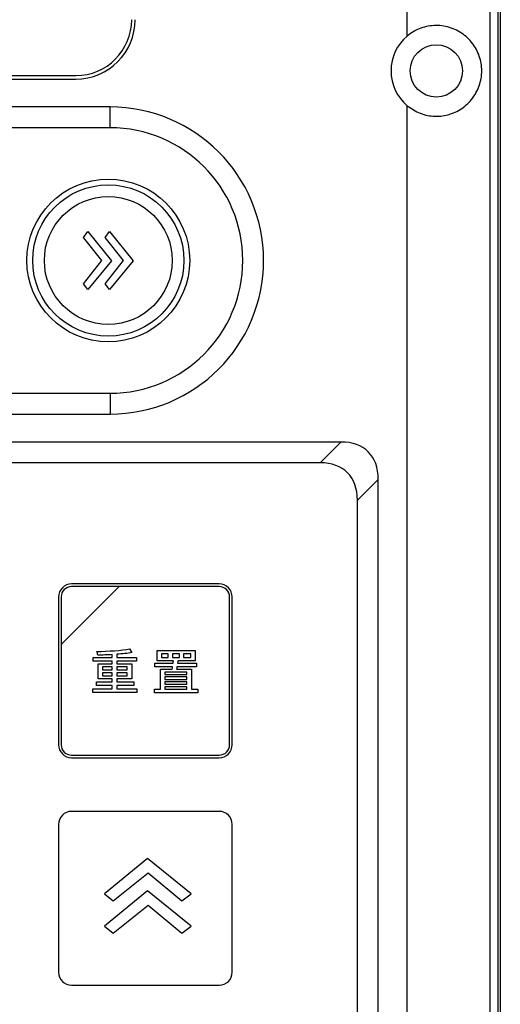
# Model space of a CAD drawing. Header units: millimetres. Extents: x 7180 to 8943, y -2677 to -1782.
# Tile 70 of 101: x 7459 to 7500, y -2176 to -2091. Entities that reach past the tile are written whole.
import ezdxf

# ---------------------------------------------------------------- set-up
doc = ezdxf.new("R2010")
doc.units = ezdxf.units.MM
doc.header["$LTSCALE"] = 3

msp = doc.modelspace()

# ---------------------------------------------------------------- linework, layer by layer
at = {"linetype": 'Continuous', "lineweight": 30}
for p, q in [((7499.996, -1937.614), (7499.996, -2253.614)), ((7491.996, -2092.62), (7491.996, -1945.614)), ((7286.496, -2096.014), (7463.496, -2096.014)), ((7286.496, -2096.314), (7463.496, -2096.314)), ((7466.436, -2098.714), (7283.556, -2098.714)), ((7466.436, -2100.501), (7466.436, -2098.714)), ((7491.996, -2245.614), (7491.996, -2098.607)), ((7466.436, -2100.501), (7283.556, -2100.501)), ((7283.556, -2123.326), (7466.436, -2123.326)), ((7466.436, -2123.326), (7466.436, -2125.114)), ((7283.556, -2125.114), (7466.436, -2125.114)), ((7486.282, -2127.514), (7263.71, -2127.514)), ((7484.494, -2129.301), (7486.282, -2127.514)), ((7484.494, -2129.301), (7265.497, -2129.301)), ((7489.496, -2130.728), (7487.708, -2132.515)), ((7489.496, -2241.8), (7489.496, -2130.728)), ((7487.708, -2240.012), (7487.708, -2132.515))]:
    msp.add_line(p, q, dxfattribs=at)
at = {"linetype": 'Continuous', "lineweight": 30, "flags": 128}
msp.add_lwpolyline([(7499.108, -2252.732), (7499.108, -2252.732), (7499.108, -2250.732), (7499.108, -2242.732), (7499.11, -2210.732), (7499.112, -2082.732), (7499.108, -1938.496), (7499.108, -1938.496)], dxfattribs=at)
at = {"linetype": 'Continuous', "lineweight": 30}
msp.add_circle((7494.496, -2095.614), 2.25, dxfattribs=at)
for centre, radius, start, end in [((7463.496, -2091.214), 5.1, 270, 0), ((7463.496, -2091.214), 4.8, 270, 0), ((7494.496, -2095.614), 3.9, 129.86834, 230.13166), ((7466.436, -2111.914), 13.2, 270, 90), ((7466.436, -2111.914), 11.412, 270, 90)]:
    msp.add_arc(centre, radius, start, end, dxfattribs=at)
for centre in [(7481.717, -2135.292), (7479.93, -2137.08)]:
    msp.add_ellipse(centre, major_axis=(-6.929, -6.929), ratio=0.510274, start_param=2.66976, end_param=3.613425, dxfattribs=at)
for points, knots in [([(7499.792, -1937.614), (7499.788, -1939.673), (7499.781, -1943.797), (7499.805, -1959.987), (7499.762, -2022.393), (7499.792, -2089.397), (7499.788, -2161.439), (7499.796, -2188.637), (7499.786, -2210.474), (7499.78, -2215.208), (7499.779, -2216.519)], [0, 0, 0, 0, 0.022161, 0.044387, 0.174176, 0.693334, 0.765126, 0.949054, 0.985882, 1, 1, 1, 1]), ([(7491.996, -2098.607), (7492.356, -2098.853), (7493.077, -2099.345), (7494.385, -2099.58), (7495.683, -2099.405), (7496.864, -2098.806), (7497.792, -2097.839), (7498.344, -2096.611), (7498.454, -2095.29), (7498.137, -2094.035), (7497.44, -2092.95), (7496.413, -2092.132), (7495.144, -2091.689), (7493.798, -2091.703), (7492.72, -2092.079), (7492.183, -2092.48), (7491.996, -2092.62)], [0, 0, 0, 0, 0.073123, 0.146253, 0.219342, 0.293647, 0.369574, 0.445312, 0.518448, 0.589379, 0.660986, 0.735271, 0.811387, 0.88683, 0.96053, 1, 1, 1, 1]), ([(7466.287, -2118.91), (7466.287, -2118.91), (7466.287, -2118.91), (7466.287, -2118.91), (7466.287, -2118.91), (7470.137, -2118.91), (7473.287, -2115.76), (7473.287, -2111.91), (7473.287, -2111.91), (7473.287, -2111.91), (7473.287, -2111.91), (7473.287, -2111.91), (7473.287, -2111.91), (7473.287, -2108.06), (7470.137, -2104.91), (7466.287, -2104.91), (7466.287, -2104.91), (7466.287, -2104.91), (7466.287, -2104.91), (7466.287, -2104.91), (7466.287, -2104.91), (7462.437, -2104.91), (7459.287, -2108.06), (7459.287, -2111.91), (7459.287, -2111.91), (7459.287, -2111.91), (7459.287, -2111.91), (7459.287, -2111.91), (7459.287, -2111.91), (7459.287, -2115.76), (7462.437, -2118.91), (7466.287, -2118.91)], [0, 0, 0, 0, 0.111111, 0.111111, 0.111111, 0.111111, 0.222222, 0.222222, 0.222222, 0.222222, 0.333333, 0.333333, 0.333333, 0.333333, 0.444444, 0.444444, 0.444444, 0.444444, 0.555556, 0.555556, 0.555556, 0.555556, 0.666667, 0.666667, 0.666667, 0.666667, 0.777778, 0.777778, 0.777778, 0.777778, 1, 1, 1, 1]), ([(7472.787, -2111.91), (7472.787, -2108.321), (7469.877, -2105.41), (7466.287, -2105.41), (7466.287, -2105.41), (7462.697, -2105.41), (7459.787, -2108.321), (7459.787, -2111.91), (7459.787, -2111.91), (7459.787, -2115.5), (7462.697, -2118.41), (7466.287, -2118.41), (7466.287, -2118.41), (7469.877, -2118.41), (7472.787, -2115.5), (7472.787, -2111.91)], [0, 0, 0, 0, 0.2, 0.2, 0.2, 0.2, 0.4, 0.4, 0.4, 0.4, 0.6, 0.6, 0.6, 0.6, 1, 1, 1, 1]), ([(7466.287, -2117.411), (7466.287, -2117.411), (7466.287, -2117.411), (7466.287, -2117.411), (7466.287, -2117.411), (7469.312, -2117.411), (7471.787, -2114.935), (7471.787, -2111.911), (7471.787, -2111.911), (7471.787, -2111.911), (7471.787, -2111.91), (7471.787, -2111.91), (7471.787, -2111.91), (7471.787, -2108.885), (7469.312, -2106.41), (7466.287, -2106.41), (7466.287, -2106.41), (7466.287, -2106.41), (7466.287, -2106.41), (7466.287, -2106.41), (7466.287, -2106.41), (7463.262, -2106.41), (7460.787, -2108.885), (7460.787, -2111.91), (7460.787, -2111.91), (7460.787, -2111.91), (7460.787, -2111.911), (7460.787, -2111.911), (7460.787, -2111.911), (7460.787, -2114.935), (7463.262, -2117.411), (7466.287, -2117.411)], [0, 0, 0, 0, 0.111111, 0.111111, 0.111111, 0.111111, 0.222222, 0.222222, 0.222222, 0.222222, 0.333333, 0.333333, 0.333333, 0.333333, 0.444444, 0.444444, 0.444444, 0.444444, 0.555556, 0.555556, 0.555556, 0.555556, 0.666667, 0.666667, 0.666667, 0.666667, 0.777778, 0.777778, 0.777778, 0.777778, 1, 1, 1, 1]), ([(7464.537, -2114.408), (7464.537, -2114.408), (7466.571, -2111.932), (7466.571, -2111.932), (7466.571, -2111.932), (7466.571, -2111.932), (7464.537, -2109.413), (7464.537, -2109.413), (7464.537, -2109.413), (7464.537, -2109.413), (7464.14, -2109.943), (7464.14, -2109.943), (7464.14, -2109.943), (7464.14, -2109.943), (7465.743, -2111.903), (7465.743, -2111.903), (7465.743, -2111.903), (7465.743, -2111.903), (7464.14, -2113.922), (7464.14, -2113.922), (7464.14, -2113.922), (7464.14, -2113.922), (7464.537, -2114.408), (7464.537, -2114.408)], [0, 0, 0, 0, 0.142857, 0.142857, 0.142857, 0.142857, 0.285714, 0.285714, 0.285714, 0.285714, 0.428571, 0.428571, 0.428571, 0.428571, 0.571429, 0.571429, 0.571429, 0.571429, 0.714286, 0.714286, 0.714286, 0.714286, 1, 1, 1, 1]), ([(7466.401, -2114.408), (7466.401, -2114.408), (7468.435, -2111.932), (7468.435, -2111.932), (7468.435, -2111.932), (7468.435, -2111.932), (7466.401, -2109.413), (7466.401, -2109.413), (7466.401, -2109.413), (7466.401, -2109.413), (7466.004, -2109.943), (7466.004, -2109.943), (7466.004, -2109.943), (7466.004, -2109.943), (7467.607, -2111.903), (7467.607, -2111.903), (7467.607, -2111.903), (7467.607, -2111.903), (7466.004, -2113.922), (7466.004, -2113.922), (7466.004, -2113.922), (7466.004, -2113.922), (7466.401, -2114.408), (7466.401, -2114.408)], [0, 0, 0, 0, 0.142857, 0.142857, 0.142857, 0.142857, 0.285714, 0.285714, 0.285714, 0.285714, 0.428571, 0.428571, 0.428571, 0.428571, 0.571429, 0.571429, 0.571429, 0.571429, 0.714286, 0.714286, 0.714286, 0.714286, 1, 1, 1, 1]), ([(7463.126, -2139.713), (7463.126, -2139.713), (7475.824, -2139.713), (7475.824, -2139.713), (7475.824, -2139.713), (7476.44, -2139.713), (7476.945, -2140.217), (7476.945, -2140.833), (7476.945, -2140.833), (7476.945, -2140.833), (7476.945, -2153.531), (7476.945, -2153.531), (7476.945, -2153.531), (7476.945, -2154.147), (7476.44, -2154.651), (7475.824, -2154.651), (7475.824, -2154.651), (7475.824, -2154.651), (7463.126, -2154.651), (7463.126, -2154.651), (7463.126, -2154.651), (7462.51, -2154.651), (7462.006, -2154.147), (7462.006, -2153.531), (7462.006, -2153.531), (7462.006, -2153.531), (7462.006, -2140.833), (7462.006, -2140.833), (7462.006, -2140.833), (7462.006, -2140.217), (7462.51, -2139.713), (7463.126, -2139.713)], [0, 0, 0, 0, 0.111111, 0.111111, 0.111111, 0.111111, 0.222222, 0.222222, 0.222222, 0.222222, 0.333333, 0.333333, 0.333333, 0.333333, 0.444444, 0.444444, 0.444444, 0.444444, 0.555556, 0.555556, 0.555556, 0.555556, 0.666667, 0.666667, 0.666667, 0.666667, 0.777778, 0.777778, 0.777778, 0.777778, 1, 1, 1, 1]), ([(7463.126, -2139.937), (7463.126, -2139.937), (7467.214, -2139.937), (7467.214, -2139.937), (7467.214, -2139.937), (7467.214, -2139.937), (7462.23, -2144.92), (7462.23, -2144.92), (7462.23, -2144.92), (7462.23, -2144.92), (7462.23, -2140.833), (7462.23, -2140.833), (7462.23, -2140.833), (7462.23, -2140.34), (7462.633, -2139.937), (7463.126, -2139.937)], [0, 0, 0, 0, 0.2, 0.2, 0.2, 0.2, 0.4, 0.4, 0.4, 0.4, 0.6, 0.6, 0.6, 0.6, 1, 1, 1, 1]), ([(7467.214, -2139.937), (7467.214, -2139.937), (7467.227, -2139.937), (7467.227, -2139.937), (7467.227, -2139.937), (7467.227, -2139.937), (7475.824, -2139.937), (7475.824, -2139.937), (7475.824, -2139.937), (7476.317, -2139.937), (7476.721, -2140.34), (7476.721, -2140.833), (7476.721, -2140.833), (7476.721, -2140.833), (7476.721, -2153.531), (7476.721, -2153.531), (7476.721, -2153.531), (7476.721, -2154.024), (7476.317, -2154.427), (7475.824, -2154.427), (7475.824, -2154.427), (7475.824, -2154.427), (7463.126, -2154.427), (7463.126, -2154.427), (7463.126, -2154.427), (7462.633, -2154.427), (7462.23, -2154.024), (7462.23, -2153.531), (7462.23, -2153.531), (7462.23, -2153.531), (7462.23, -2145.016), (7462.23, -2145.016), (7462.23, -2145.016), (7462.23, -2145.016), (7462.23, -2144.92), (7462.23, -2144.92), (7462.23, -2144.92), (7462.23, -2144.92), (7467.214, -2139.937), (7467.214, -2139.937)], [0, 0, 0, 0, 0.090909, 0.090909, 0.090909, 0.090909, 0.181818, 0.181818, 0.181818, 0.181818, 0.272727, 0.272727, 0.272727, 0.272727, 0.363636, 0.363636, 0.363636, 0.363636, 0.454545, 0.454545, 0.454545, 0.454545, 0.545455, 0.545455, 0.545455, 0.545455, 0.636364, 0.636364, 0.636364, 0.636364, 0.727273, 0.727273, 0.727273, 0.727273, 0.818182, 0.818182, 0.818182, 0.818182, 1, 1, 1, 1]), ([(7467.023, -2148.733), (7467.023, -2148.733), (7467.023, -2148.433), (7467.023, -2148.433), (7467.023, -2148.433), (7467.023, -2148.433), (7468.47, -2148.433), (7468.47, -2148.433), (7468.47, -2148.433), (7468.47, -2148.433), (7468.47, -2148.124), (7468.47, -2148.124), (7468.47, -2148.124), (7468.47, -2148.124), (7467.023, -2148.124), (7467.023, -2148.124), (7467.023, -2148.124), (7467.023, -2148.124), (7467.023, -2147.882), (7467.023, -2147.882), (7467.023, -2147.882), (7467.023, -2147.882), (7468.314, -2147.882), (7468.314, -2147.882), (7468.314, -2147.882), (7468.314, -2147.882), (7468.314, -2146.566), (7468.314, -2146.566), (7468.314, -2146.566), (7468.314, -2146.566), (7467.023, -2146.566), (7467.023, -2146.566), (7467.023, -2146.566), (7467.023, -2146.566), (7467.023, -2146.35), (7467.023, -2146.35), (7467.023, -2146.35), (7467.023, -2146.35), (7468.712, -2146.35), (7468.712, -2146.35), (7468.712, -2146.35), (7468.712, -2146.35), (7468.712, -2146.037), (7468.712, -2146.037), (7468.712, -2146.037), (7468.712, -2146.037), (7467.023, -2146.037), (7467.023, -2146.037), (7467.023, -2146.037), (7467.023, -2146.037), (7467.023, -2145.757), (7467.023, -2145.757), (7467.023, -2145.757), (7467.501, -2145.723), (7467.954, -2145.677), (7468.318, -2145.613), (7468.318, -2145.613), (7468.318, -2145.613), (7468.119, -2145.304), (7468.119, -2145.304), (7468.119, -2145.304), (7467.437, -2145.423), (7466.273, -2145.499), (7465.3, -2145.524), (7465.3, -2145.524), (7465.329, -2145.605), (7465.376, -2145.74), (7465.38, -2145.833), (7465.38, -2145.833), (7465.774, -2145.825), (7466.206, -2145.812), (7466.629, -2145.787), (7466.629, -2145.787), (7466.629, -2145.787), (7466.629, -2146.037), (7466.629, -2146.037), (7466.629, -2146.037), (7466.629, -2146.037), (7464.982, -2146.037), (7464.982, -2146.037), (7464.982, -2146.037), (7464.982, -2146.037), (7464.982, -2146.35), (7464.982, -2146.35), (7464.982, -2146.35), (7464.982, -2146.35), (7466.629, -2146.35), (7466.629, -2146.35), (7466.629, -2146.35), (7466.629, -2146.35), (7466.629, -2146.566), (7466.629, -2146.566), (7466.629, -2146.566), (7466.629, -2146.566), (7465.405, -2146.566), (7465.405, -2146.566), (7465.405, -2146.566), (7465.405, -2146.566), (7465.405, -2147.882), (7465.405, -2147.882), (7465.405, -2147.882), (7465.405, -2147.882), (7466.629, -2147.882), (7466.629, -2147.882), (7466.629, -2147.882), (7466.629, -2147.882), (7466.629, -2148.124), (7466.629, -2148.124), (7466.629, -2148.124), (7466.629, -2148.124), (7465.274, -2148.124), (7465.274, -2148.124), (7465.274, -2148.124), (7465.274, -2148.124), (7465.274, -2148.433), (7465.274, -2148.433), (7465.274, -2148.433), (7465.274, -2148.433), (7466.629, -2148.433), (7466.629, -2148.433), (7466.629, -2148.433), (7466.629, -2148.433), (7466.629, -2148.733), (7466.629, -2148.733), (7466.629, -2148.733), (7466.629, -2148.733), (7464.961, -2148.733), (7464.961, -2148.733), (7464.961, -2148.733), (7464.961, -2148.733), (7464.961, -2149.051), (7464.961, -2149.051), (7464.961, -2149.051), (7464.961, -2149.051), (7468.741, -2149.051), (7468.741, -2149.051), (7468.741, -2149.051), (7468.741, -2149.051), (7468.741, -2148.733), (7468.741, -2148.733), (7468.741, -2148.733), (7468.741, -2148.733), (7467.023, -2148.733), (7467.023, -2148.733)], [0, 0, 0, 0, 0.027027, 0.027027, 0.027027, 0.027027, 0.054054, 0.054054, 0.054054, 0.054054, 0.081081, 0.081081, 0.081081, 0.081081, 0.108108, 0.108108, 0.108108, 0.108108, 0.135135, 0.135135, 0.135135, 0.135135, 0.162162, 0.162162, 0.162162, 0.162162, 0.189189, 0.189189, 0.189189, 0.189189, 0.216216, 0.216216, 0.216216, 0.216216, 0.243243, 0.243243, 0.243243, 0.243243, 0.27027, 0.27027, 0.27027, 0.27027, 0.297297, 0.297297, 0.297297, 0.297297, 0.324324, 0.324324, 0.324324, 0.324324, 0.351351, 0.351351, 0.351351, 0.351351, 0.378378, 0.378378, 0.378378, 0.378378, 0.405405, 0.405405, 0.405405, 0.405405, 0.432432, 0.432432, 0.432432, 0.432432, 0.459459, 0.459459, 0.459459, 0.459459, 0.486486, 0.486486, 0.486486, 0.486486, 0.513514, 0.513514, 0.513514, 0.513514, 0.540541, 0.540541, 0.540541, 0.540541, 0.567568, 0.567568, 0.567568, 0.567568, 0.594595, 0.594595, 0.594595, 0.594595, 0.621622, 0.621622, 0.621622, 0.621622, 0.648649, 0.648649, 0.648649, 0.648649, 0.675676, 0.675676, 0.675676, 0.675676, 0.702703, 0.702703, 0.702703, 0.702703, 0.72973, 0.72973, 0.72973, 0.72973, 0.756757, 0.756757, 0.756757, 0.756757, 0.783784, 0.783784, 0.783784, 0.783784, 0.810811, 0.810811, 0.810811, 0.810811, 0.837838, 0.837838, 0.837838, 0.837838, 0.864865, 0.864865, 0.864865, 0.864865, 0.891892, 0.891892, 0.891892, 0.891892, 0.918919, 0.918919, 0.918919, 0.918919, 0.945946, 0.945946, 0.945946, 0.945946, 1, 1, 1, 1]), ([(7473.44, -2148.771), (7473.44, -2148.771), (7473.44, -2147.036), (7473.44, -2147.036), (7473.44, -2147.036), (7473.44, -2147.036), (7472.148, -2147.036), (7472.148, -2147.036), (7472.148, -2147.036), (7472.165, -2146.968), (7472.182, -2146.9), (7472.191, -2146.824), (7472.191, -2146.824), (7472.191, -2146.824), (7473.884, -2146.824), (7473.884, -2146.824), (7473.884, -2146.824), (7473.884, -2146.824), (7473.884, -2146.528), (7473.884, -2146.528), (7473.884, -2146.528), (7473.884, -2146.528), (7472.246, -2146.528), (7472.246, -2146.528), (7472.246, -2146.528), (7472.263, -2146.456), (7472.271, -2146.384), (7472.284, -2146.316), (7472.284, -2146.316), (7472.284, -2146.316), (7473.77, -2146.316), (7473.77, -2146.316), (7473.77, -2146.316), (7473.77, -2146.316), (7473.77, -2145.444), (7473.77, -2145.444), (7473.77, -2145.444), (7473.77, -2145.444), (7470.485, -2145.444), (7470.485, -2145.444), (7470.485, -2145.444), (7470.485, -2145.444), (7470.485, -2146.316), (7470.485, -2146.316), (7470.485, -2146.316), (7470.485, -2146.316), (7471.882, -2146.316), (7471.882, -2146.316), (7471.882, -2146.316), (7471.873, -2146.384), (7471.865, -2146.456), (7471.856, -2146.528), (7471.856, -2146.528), (7471.856, -2146.528), (7470.298, -2146.528), (7470.298, -2146.528), (7470.298, -2146.528), (7470.298, -2146.528), (7470.298, -2146.824), (7470.298, -2146.824), (7470.298, -2146.824), (7470.298, -2146.824), (7471.81, -2146.824), (7471.81, -2146.824), (7471.81, -2146.824), (7471.801, -2146.9), (7471.789, -2146.968), (7471.78, -2147.036), (7471.78, -2147.036), (7471.78, -2147.036), (7470.777, -2147.036), (7470.777, -2147.036), (7470.777, -2147.036), (7470.777, -2147.036), (7470.777, -2148.771), (7470.777, -2148.771), (7470.777, -2148.771), (7470.777, -2148.771), (7470.252, -2148.771), (7470.252, -2148.771), (7470.252, -2148.771), (7470.252, -2148.771), (7470.252, -2149.059), (7470.252, -2149.059), (7470.252, -2149.059), (7470.252, -2149.059), (7473.99, -2149.059), (7473.99, -2149.059), (7473.99, -2149.059), (7473.99, -2149.059), (7473.99, -2148.771), (7473.99, -2148.771), (7473.99, -2148.771), (7473.99, -2148.771), (7473.44, -2148.771), (7473.44, -2148.771)], [0, 0, 0, 0, 0.04, 0.04, 0.04, 0.04, 0.08, 0.08, 0.08, 0.08, 0.12, 0.12, 0.12, 0.12, 0.16, 0.16, 0.16, 0.16, 0.2, 0.2, 0.2, 0.2, 0.24, 0.24, 0.24, 0.24, 0.28, 0.28, 0.28, 0.28, 0.32, 0.32, 0.32, 0.32, 0.36, 0.36, 0.36, 0.36, 0.4, 0.4, 0.4, 0.4, 0.44, 0.44, 0.44, 0.44, 0.48, 0.48, 0.48, 0.48, 0.52, 0.52, 0.52, 0.52, 0.56, 0.56, 0.56, 0.56, 0.6, 0.6, 0.6, 0.6, 0.64, 0.64, 0.64, 0.64, 0.68, 0.68, 0.68, 0.68, 0.72, 0.72, 0.72, 0.72, 0.76, 0.76, 0.76, 0.76, 0.8, 0.8, 0.8, 0.8, 0.84, 0.84, 0.84, 0.84, 0.88, 0.88, 0.88, 0.88, 0.92, 0.92, 0.92, 0.92, 1, 1, 1, 1]), ([(7471.446, -2146.041), (7471.446, -2146.041), (7470.861, -2146.041), (7470.861, -2146.041), (7470.861, -2146.041), (7470.861, -2146.041), (7470.861, -2145.719), (7470.861, -2145.719), (7470.861, -2145.719), (7470.861, -2145.719), (7471.446, -2145.719), (7471.446, -2145.719), (7471.446, -2145.719), (7471.446, -2145.719), (7471.446, -2146.041), (7471.446, -2146.041)], [0, 0, 0, 0, 0.2, 0.2, 0.2, 0.2, 0.4, 0.4, 0.4, 0.4, 0.6, 0.6, 0.6, 0.6, 1, 1, 1, 1]), ([(7471.806, -2145.719), (7471.806, -2145.719), (7472.407, -2145.719), (7472.407, -2145.719), (7472.407, -2145.719), (7472.407, -2145.719), (7472.407, -2146.041), (7472.407, -2146.041), (7472.407, -2146.041), (7472.407, -2146.041), (7471.806, -2146.041), (7471.806, -2146.041), (7471.806, -2146.041), (7471.806, -2146.041), (7471.806, -2145.719), (7471.806, -2145.719)], [0, 0, 0, 0, 0.2, 0.2, 0.2, 0.2, 0.4, 0.4, 0.4, 0.4, 0.6, 0.6, 0.6, 0.6, 1, 1, 1, 1]), ([(7472.766, -2145.719), (7472.766, -2145.719), (7473.38, -2145.719), (7473.38, -2145.719), (7473.38, -2145.719), (7473.38, -2145.719), (7473.38, -2146.041), (7473.38, -2146.041), (7473.38, -2146.041), (7473.38, -2146.041), (7472.766, -2146.041), (7472.766, -2146.041), (7472.766, -2146.041), (7472.766, -2146.041), (7472.766, -2145.719), (7472.766, -2145.719)], [0, 0, 0, 0, 0.2, 0.2, 0.2, 0.2, 0.4, 0.4, 0.4, 0.4, 0.6, 0.6, 0.6, 0.6, 1, 1, 1, 1]), ([(7465.791, -2146.837), (7465.791, -2146.837), (7466.629, -2146.837), (7466.629, -2146.837), (7466.629, -2146.837), (7466.629, -2146.837), (7466.629, -2147.099), (7466.629, -2147.099), (7466.629, -2147.099), (7466.629, -2147.099), (7465.791, -2147.099), (7465.791, -2147.099), (7465.791, -2147.099), (7465.791, -2147.099), (7465.791, -2146.837), (7465.791, -2146.837)], [0, 0, 0, 0, 0.2, 0.2, 0.2, 0.2, 0.4, 0.4, 0.4, 0.4, 0.6, 0.6, 0.6, 0.6, 1, 1, 1, 1]), ([(7467.912, -2146.837), (7467.912, -2146.837), (7467.912, -2147.099), (7467.912, -2147.099), (7467.912, -2147.099), (7467.912, -2147.099), (7467.023, -2147.099), (7467.023, -2147.099), (7467.023, -2147.099), (7467.023, -2147.099), (7467.023, -2146.837), (7467.023, -2146.837), (7467.023, -2146.837), (7467.023, -2146.837), (7467.912, -2146.837), (7467.912, -2146.837)], [0, 0, 0, 0, 0.2, 0.2, 0.2, 0.2, 0.4, 0.4, 0.4, 0.4, 0.6, 0.6, 0.6, 0.6, 1, 1, 1, 1]), ([(7465.791, -2147.607), (7465.791, -2147.607), (7465.791, -2147.349), (7465.791, -2147.349), (7465.791, -2147.349), (7465.791, -2147.349), (7466.629, -2147.349), (7466.629, -2147.349), (7466.629, -2147.349), (7466.629, -2147.349), (7466.629, -2147.607), (7466.629, -2147.607), (7466.629, -2147.607), (7466.629, -2147.607), (7465.791, -2147.607), (7465.791, -2147.607)], [0, 0, 0, 0, 0.2, 0.2, 0.2, 0.2, 0.4, 0.4, 0.4, 0.4, 0.6, 0.6, 0.6, 0.6, 1, 1, 1, 1]), ([(7467.912, -2147.607), (7467.912, -2147.607), (7467.023, -2147.607), (7467.023, -2147.607), (7467.023, -2147.607), (7467.023, -2147.607), (7467.023, -2147.349), (7467.023, -2147.349), (7467.023, -2147.349), (7467.023, -2147.349), (7467.912, -2147.349), (7467.912, -2147.349), (7467.912, -2147.349), (7467.912, -2147.349), (7467.912, -2147.607), (7467.912, -2147.607)], [0, 0, 0, 0, 0.2, 0.2, 0.2, 0.2, 0.4, 0.4, 0.4, 0.4, 0.6, 0.6, 0.6, 0.6, 1, 1, 1, 1]), ([(7473.05, -2147.29), (7473.05, -2147.29), (7473.05, -2147.493), (7473.05, -2147.493), (7473.05, -2147.493), (7473.05, -2147.493), (7471.149, -2147.493), (7471.149, -2147.493), (7471.149, -2147.493), (7471.149, -2147.493), (7471.149, -2147.29), (7471.149, -2147.29), (7471.149, -2147.29), (7471.149, -2147.29), (7473.05, -2147.29), (7473.05, -2147.29)], [0, 0, 0, 0, 0.2, 0.2, 0.2, 0.2, 0.4, 0.4, 0.4, 0.4, 0.6, 0.6, 0.6, 0.6, 1, 1, 1, 1]), ([(7473.05, -2147.912), (7473.05, -2147.912), (7471.149, -2147.912), (7471.149, -2147.912), (7471.149, -2147.912), (7471.149, -2147.912), (7471.149, -2147.705), (7471.149, -2147.705), (7471.149, -2147.705), (7471.149, -2147.705), (7473.05, -2147.705), (7473.05, -2147.705), (7473.05, -2147.705), (7473.05, -2147.705), (7473.05, -2147.912), (7473.05, -2147.912)], [0, 0, 0, 0, 0.2, 0.2, 0.2, 0.2, 0.4, 0.4, 0.4, 0.4, 0.6, 0.6, 0.6, 0.6, 1, 1, 1, 1]), ([(7471.149, -2148.128), (7471.149, -2148.128), (7473.05, -2148.128), (7473.05, -2148.128), (7473.05, -2148.128), (7473.05, -2148.128), (7473.05, -2148.34), (7473.05, -2148.34), (7473.05, -2148.34), (7473.05, -2148.34), (7471.149, -2148.34), (7471.149, -2148.34), (7471.149, -2148.34), (7471.149, -2148.34), (7471.149, -2148.128), (7471.149, -2148.128)], [0, 0, 0, 0, 0.2, 0.2, 0.2, 0.2, 0.4, 0.4, 0.4, 0.4, 0.6, 0.6, 0.6, 0.6, 1, 1, 1, 1]), ([(7471.149, -2148.56), (7471.149, -2148.56), (7473.05, -2148.56), (7473.05, -2148.56), (7473.05, -2148.56), (7473.05, -2148.56), (7473.05, -2148.771), (7473.05, -2148.771), (7473.05, -2148.771), (7473.05, -2148.771), (7471.149, -2148.771), (7471.149, -2148.771), (7471.149, -2148.771), (7471.149, -2148.771), (7471.149, -2148.56), (7471.149, -2148.56)], [0, 0, 0, 0, 0.2, 0.2, 0.2, 0.2, 0.4, 0.4, 0.4, 0.4, 0.6, 0.6, 0.6, 0.6, 1, 1, 1, 1]), ([(7463.126, -2159.263), (7463.126, -2159.263), (7475.824, -2159.263), (7475.824, -2159.263), (7475.824, -2159.263), (7476.44, -2159.263), (7476.945, -2159.767), (7476.945, -2160.383), (7476.945, -2160.383), (7476.945, -2160.383), (7476.945, -2173.081), (7476.945, -2173.081), (7476.945, -2173.081), (7476.945, -2173.697), (7476.44, -2174.201), (7475.824, -2174.201), (7475.824, -2174.201), (7475.824, -2174.201), (7463.126, -2174.201), (7463.126, -2174.201), (7463.126, -2174.201), (7462.51, -2174.201), (7462.006, -2173.697), (7462.006, -2173.081), (7462.006, -2173.081), (7462.006, -2173.081), (7462.006, -2160.383), (7462.006, -2160.383), (7462.006, -2160.383), (7462.006, -2159.767), (7462.51, -2159.263), (7463.126, -2159.263)], [0, 0, 0, 0, 0.111111, 0.111111, 0.111111, 0.111111, 0.222222, 0.222222, 0.222222, 0.222222, 0.333333, 0.333333, 0.333333, 0.333333, 0.444444, 0.444444, 0.444444, 0.444444, 0.555556, 0.555556, 0.555556, 0.555556, 0.666667, 0.666667, 0.666667, 0.666667, 0.777778, 0.777778, 0.777778, 0.777778, 1, 1, 1, 1]), ([(7465.969, -2166.347), (7465.969, -2166.347), (7469.656, -2163.319), (7469.656, -2163.319), (7469.656, -2163.319), (7469.656, -2163.319), (7473.409, -2166.347), (7473.409, -2166.347), (7473.409, -2166.347), (7473.409, -2166.347), (7472.619, -2166.94), (7472.619, -2166.94), (7472.619, -2166.94), (7472.619, -2166.94), (7469.7, -2164.552), (7469.7, -2164.552), (7469.7, -2164.552), (7469.7, -2164.552), (7466.693, -2166.94), (7466.693, -2166.94), (7466.693, -2166.94), (7466.693, -2166.94), (7465.969, -2166.347), (7465.969, -2166.347)], [0, 0, 0, 0, 0.142857, 0.142857, 0.142857, 0.142857, 0.285714, 0.285714, 0.285714, 0.285714, 0.428571, 0.428571, 0.428571, 0.428571, 0.571429, 0.571429, 0.571429, 0.571429, 0.714286, 0.714286, 0.714286, 0.714286, 1, 1, 1, 1]), ([(7465.969, -2169.124), (7465.969, -2169.124), (7469.656, -2166.095), (7469.656, -2166.095), (7469.656, -2166.095), (7469.656, -2166.095), (7473.409, -2169.124), (7473.409, -2169.124), (7473.409, -2169.124), (7473.409, -2169.124), (7472.619, -2169.716), (7472.619, -2169.716), (7472.619, -2169.716), (7472.619, -2169.716), (7469.7, -2167.328), (7469.7, -2167.328), (7469.7, -2167.328), (7469.7, -2167.328), (7466.693, -2169.716), (7466.693, -2169.716), (7466.693, -2169.716), (7466.693, -2169.716), (7465.969, -2169.124), (7465.969, -2169.124)], [0, 0, 0, 0, 0.142857, 0.142857, 0.142857, 0.142857, 0.285714, 0.285714, 0.285714, 0.285714, 0.428571, 0.428571, 0.428571, 0.428571, 0.571429, 0.571429, 0.571429, 0.571429, 0.714286, 0.714286, 0.714286, 0.714286, 1, 1, 1, 1])]:
    msp.add_open_spline(points, degree=3, knots=knots, dxfattribs=at)

doc.saveas('drawing.dxf')
